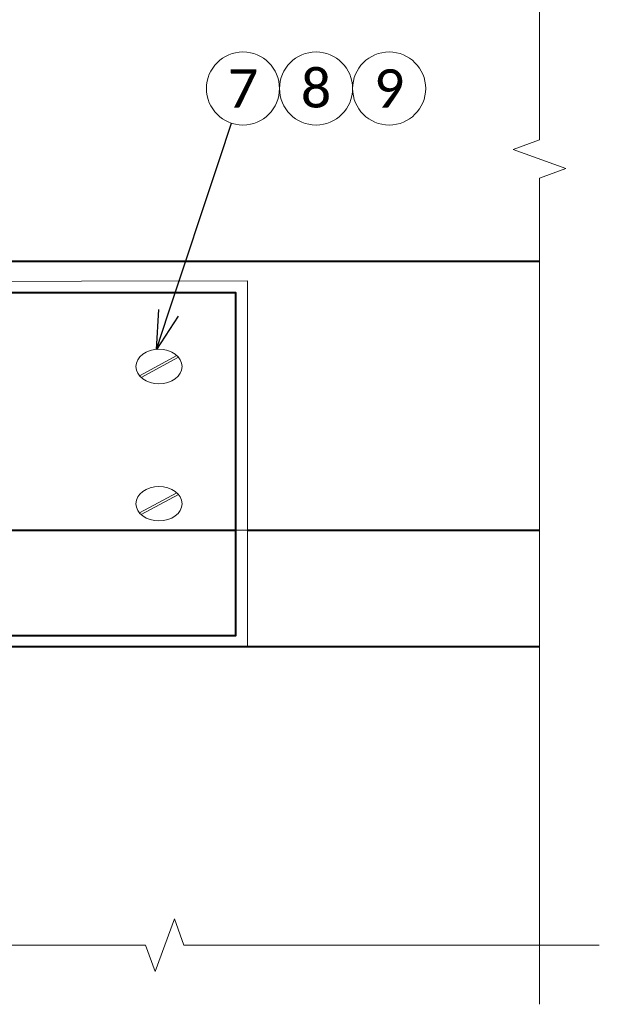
# Model space of a CAD drawing. Header units: metres. Extents: x -113 to 509, y -50 to 519.
# Tile 237 of 240: x 80 to 103, y 418 to 456. Entities that reach past the tile are written whole.
import ezdxf
from ezdxf import colors
from ezdxf.entities.mleader import LeaderData, LeaderLine
from ezdxf.enums import TextEntityAlignment as Align
from ezdxf.math import Vec2, Vec3

# ---------------------------------------------------------------- set-up
doc = ezdxf.new("R2010")
doc.units = ezdxf.units.M
doc.header["$MEASUREMENT"] = 0
for name, color, linetype, lineweight in [('B_ANNO_BREAK', 7, 'Continuous', 18), ('B_ANNO_DIM', 7, 'Continuous', 18), ('B_ANNO_SYMB', 7, 'Continuous', 18), ('B_ANNO_TEXT', 7, 'Continuous', 18), ('B_DETAIL', 7, 'Continuous', 18), ('B_DETAIL_OBJ', 7, 'Continuous', 40)]:
    doc.layers.add(name, color=color, linetype=linetype, lineweight=lineweight)
doc.styles.add('Annotative', font='calibri.ttf', dxfattribs={"height": 0.0625})
doc.styles.get("Standard").update_dxf_attribs({"font": 'calibri.ttf'})

# ---------------------------------------------------------------- blocks, each defined once
blk = doc.blocks.new('_Open30')
at = {"color": 0, "linetype": 'ByBlock', "lineweight": -2}
for p, q in [((-1, 0.268), (0, 0)), ((0, 0), (-1, -0.268)), ((0, 0), (-1, 0))]:
    blk.add_line(p, q, dxfattribs=at)
blk = doc.blocks.new('screw head - slope face')
at = {"layer": 'B_DETAIL'}
for p, q in [((-0.762, -0.361), (0.699, 0.427)), ((-0.699, -0.427), (0.762, 0.361))]:
    blk.add_line(p, q, dxfattribs=at)
blk.add_ellipse((0, 0), major_axis=(0.9, 0), ratio=0.75, dxfattribs=at)
blk = doc.blocks.new('*U2432')
at = {"layer": 'B_ANNO_BREAK', "flags": 128}
for points in [[(213.0483, 150.9678), (213.0483, 183.2087), (214.0793, 183.584), (212.0174, 184.3344), (213.0483, 184.7097), (213.0483, 244.7157)], [(215.382, 153.2743), (199.1791, 153.2743), (198.8039, 154.3052), (198.0534, 152.2433), (197.6782, 153.2743), (160.3971, 153.2743), (160.0218, 154.3052), (159.2714, 152.2433), (158.8961, 153.2743), (134.9532, 153.2743)]]:
    blk.add_lwpolyline(points, dxfattribs=at)
at = {"layer": 'B_ANNO_SYMB'}
for centre in [(201.4807, 186.7104), (204.3318, 186.7104), (207.1829, 186.7104)]:
    blk.add_circle(centre, 1.4255, dxfattribs=at)
at = {"layer": 'B_DETAIL'}
blk.add_line((201.6514, 169.4774), (201.1892, 169.4774), dxfattribs=at)
at = {"layer": 'B_DETAIL', "flags": 128}
blk.add_lwpolyline([(188.6855, 179.1749), (201.6514, 179.2085), (201.6514, 164.9774)], dxfattribs=at)
at = {"layer": 'B_DETAIL_OBJ'}
for p, q in [((189.0614, 179.9774), (213.0483, 179.9774)), ((137.2413, 169.4774), (201.1892, 169.4774)), ((201.6514, 169.4774), (213.0483, 169.4774)), ((183.7572, 164.9276), (213.0483, 164.9276))]:
    blk.add_line(p, q, dxfattribs=at)
at = {"layer": 'B_DETAIL_OBJ', "flags": 128}
blk.add_lwpolyline([(147.1902, 178.7485), (201.1892, 178.7485), (201.1892, 165.3534), (147.1902, 165.3534)], close=True, dxfattribs=at)
for p in [(198.2039, 175.8578), (198.2039, 170.5064)]:
    blk.add_blockref('screw head - slope face', p)
at = {"layer": 'B_ANNO_TEXT', "char_height": 1.5, "width": 3.563823, "attachment_point": 5, "style": 'Annotative'}
for s, insert in [('7', (201.4807, 186.7104)), ('8', (204.3318, 186.7104)), ('9', (207.1829, 186.7104))]:
    blk.add_mtext(s, dxfattribs=dict(at, insert=insert))
at = {"layer": 'B_ANNO_TEXT', "style": 'Annotative'}
blk.add_attdef('DIM2', text='', height=1.5, rotation=315.05602, dxfattribs=at).set_placement((311.4772, 219.6159), align=Align.MIDDLE_CENTER)
at = {"layer": 'B_ANNO_DIM'}
ml = blk.add_multileader_mtext('Standard', dxfattribs=at)
ml.set_content('', color=256)
ml.set_leader_properties()
ml.set_arrow_properties(name='OPEN30')
ml.build(insert=Vec2(0, 0))
ml.multileader.update_dxf_attribs({"text_right_attachment_type": 3, "dogleg_length": 0.0625, "arrow_head_size": 1.5, "scale": 24})
ctx = ml.context
ctx.base_point, ctx.scale, ctx.char_height, ctx.arrow_head_size, ctx.landing_gap_size, ctx.plane_origin, ctx.plane_x_axis, ctx.plane_y_axis = Vec3(201.5042, 186.7811), 24, 1.5, 1.5, 0.75, Vec3(199.4647, 180.6327), Vec3(-0.3148326, -0.9491472), Vec3(0.9491472, -0.3148326)
ctx.right_attachment = 3
notes = []
notes.append((ctx, [(0, (1, 1, 0), (200.5597, 183.9337), (0.3148326, 0.9491472), 1.5, [(0, [(198.1034, 176.5285), (200.5597, 183.9337), (200.5597, 183.9337)], 0, [])])]))
ctx.mtext.insert, ctx.mtext.text_direction, ctx.mtext.rotation, ctx.mtext.flow_direction = Vec3(201.9799, 185.8331), Vec3(-0.3148326, -0.9491472), 4.3921087, 5
for ctx, leaders in notes:
    for number, flags, end, landing, length, lines in leaders:
        leader = LeaderData()
        leader.index, (leader.has_last_leader_line, leader.has_dogleg_vector, leader.attachment_direction) = number, flags
        leader.last_leader_point, leader.dogleg_vector, leader.dogleg_length = Vec3(end), Vec3(landing), length
        for number, points, colour, breaks in lines:
            line = LeaderLine()
            line.index, line.vertices, line.color, line.breaks = number, Vec3.list(points), colors.encode_raw_color(colour), breaks
            leader.lines.append(line)
        ctx.leaders.append(leader)

msp = doc.modelspace()

# ---------------------------------------------------------------- block references
msp.add_blockref('*U2432', (-112.829, 266.839))

doc.saveas('drawing.dxf')
